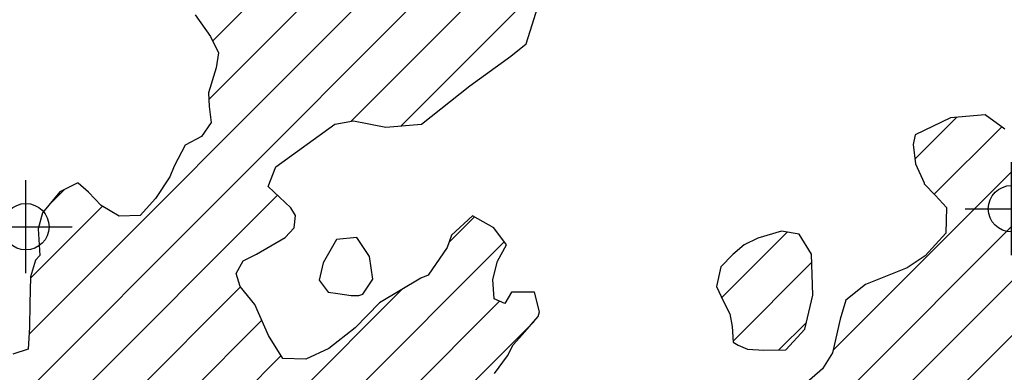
# Model space of a CAD drawing. Extents: x 192051 to 352051, y 710978 to 817615.
# Tile 75 of 85: x 288823 to 294130, y 791404 to 793302. Entities that reach past the tile are written whole.
import ezdxf

# ---------------------------------------------------------------- set-up
doc = ezdxf.new("R2010")
doc.units = 0
doc.header["$LTSCALE"] = 800
doc.header["$PDMODE"] = 34
doc.header["$PDSIZE"] = 250
doc.layers.get('0').update_dxf_attribs({"linetype": 'CONTINUOUS'})
for name, color, linetype in [('SEC', 2, 'CONTINUOUS'), ('WETDBA', 11, 'CONTINUOUS'), ('WETFILL', 12, 'CONTINUOUS')]:
    doc.layers.add(name, color=color, linetype=linetype)

# ---------------------------------------------------------------- blocks, each defined once
blk = doc.blocks.new('*X')
at = {"color": 0}
for p, q in [((289862.4, 793187.4), (291123.6, 794448.5)), ((289842.1, 792872.4), (291276.1, 794306.4)), ((288873, 791608.5), (291426.1, 794161.7)), ((285193.4, 787634.3), (291542, 793982.9)), ((290609, 792755.2), (291585.8, 793732.1)), ((290878.8, 792730.3), (291627, 793478.6)), ((285074.5, 782800.4), (295512.1, 793238)), ((285253.3, 782684.5), (295750.8, 793182.1)), ((293647.7, 792552.3), (293871.3, 792776)), ((293752.3, 792362.3), (294116, 792726)), ((293206.1, 791521.4), (294223.9, 792539.2)), ((285483.8, 787630), (290211.6, 792357.9)), ((288983.1, 792308.1), (289063.2, 792388.2)), ((284895.7, 782916.3), (294315.2, 792335.9)), ((288880.7, 791911), (289268.5, 792298.7)), ((291136, 792103.4), (291273.3, 792240.8)), ((292605.9, 791805.3), (292959.6, 792158.9)), ((280543.2, 781216), (291434.1, 792106.8)), ((292667.5, 791572.2), (293092.5, 791997.2)), ((279892.2, 780859.7), (290882.4, 791849.9)), ((285694.3, 787545.8), (290012.4, 791864)), ((280831.4, 781209.5), (291408.9, 791787)), ((281961.3, 783518.2), (290127.1, 791684)), ((291152.3, 791235.7), (291593.1, 791676.5)), ((292914.5, 791524.5), (293062.9, 791672.9)), ((281859.9, 783122.1), (290232.1, 791494.2))]:
    blk.add_line(p, q, dxfattribs=at)

msp = doc.modelspace()

# ---------------------------------------------------------------- linework, layer by layer
at = {"layer": 'SEC', "color": 0}
for p in [(294168.5, 792284.6), (288856, 792187.7)]:
    msp.add_point(p, dxfattribs=at)
at = {"layer": 'WETDBA', "color": 0}
for points in [[(291381.5, 791397), (291451.4, 791493.4), (291482.5, 791551.4), (291533, 791607.4), (291616.9, 791703.9), (291625.1, 791730.4), (291597.4, 791835.4), (291474.1, 791835.5), (291436.8, 791774.7), (291380.3, 791799.5), (291372.8, 791903.3), (291398.8, 792002.3), (291446.4, 792090.3), (291378.4, 792181.2), (291263.9, 792246.1), (291149.5, 792141.8), (291126.1, 792075.5), (291023.8, 791926.7), (290984.1, 791910.4), (290761.2, 791777.7), (290631.6, 791642.7), (290489.4, 791532.6), (290365, 791475.6), (290241.7, 791479.2), (290163.1, 791602.1), (290089.8, 791768.9), (290011.4, 791865.3), (289990.1, 791935.6), (290026.7, 792003.3), (290099.7, 792040.6), (290253.3, 792130.5), (290302.3, 792181.6), (290309.9, 792247.4), (290283.5, 792288.6), (290223.7, 792346.7), (290161.3, 792404.1), (290202.5, 792510.5), (290521.3, 792740.7), (290621, 792757.2), (290795.8, 792723.2), (290987.6, 792739.7), (291249.4, 792947), (291469, 793105.2), (291551.6, 793172.7), (291637.4, 793441.9)], [(289769.1, 793328.8), (289850.2, 793212.2), (289893.8, 793123.9), (289881.2, 793043.4), (289840.7, 792908.4), (289843.6, 792835.5), (289854.4, 792749.7), (289802.7, 792674), (289713.7, 792626.2), (289654.3, 792513.6), (289631.6, 792456.8), (289554.5, 792340.2), (289471.7, 792248.2), (289358.3, 792243.9), (289261.8, 792302.8), (289193.3, 792374.1), (289137.2, 792422), (289132.7, 792423), (289039, 792376.1), (288945.2, 792262), (288921.9, 792177.2), (288931.7, 792033.6), (288908.5, 792007.7), (288880.8, 791918), (288878, 791772.3), (288875.6, 791647.7), (288867.5, 791527.8), (288785.8, 791502.6)], [(294132.8, 792713.7), (294027.3, 792790.3), (293839.8, 792773.1), (293649.6, 792682.9), (293638.9, 792630.3), (293650.6, 792526.3), (293698.5, 792424.6), (293698.5, 792418.8), (293759, 792355.2), (293818.8, 792291.2), (293813.9, 792153.5), (293703.3, 792030.4), (293605.4, 791967.1), (293380.9, 791876.1), (293276.2, 791792), (293245.3, 791689.5), (293203, 791508.2), (293149.1, 791422.3), (293011.1, 791302.5)]]:
    msp.add_lwpolyline(points, dxfattribs=at)
for points in [[(292952.9, 791525.1), (293054, 791636.3), (293098.4, 791819.7), (293091.1, 792040.5), (293024.4, 792147.4), (292928.9, 792164.4), (292800.9, 792126.1), (292726.6, 792089.6), (292666.9, 792039.1), (292601.1, 791972.6), (292578.6, 791866), (292615.2, 791784.7), (292649.7, 791719.4), (292662.5, 791651.2), (292667.8, 791566.9), (292694.4, 791550.3), (292746, 791528.3), (292833.1, 791523.1)], [(290726.5, 791905.7), (290707.8, 792028.2), (290640.4, 792130.3), (290529.7, 792119.3), (290457.9, 791993.6), (290437.4, 791900.1), (290485.8, 791834.9), (290537.4, 791827.5), (290609.9, 791816.7), (290651, 791817.6), (290672.5, 791824.7)]]:
    msp.add_lwpolyline(points, close=True, dxfattribs=at)

# ---------------------------------------------------------------- block references
at = {"layer": 'WETFILL', "color": 0}
msp.add_blockref('*X', (0, 0), dxfattribs=at)
msp.add_blockref('*X', (0, 0), dxfattribs=at)
msp.add_blockref('*X', (0, 0), dxfattribs=at)
msp.add_blockref('*X', (0, 0), dxfattribs=at)
msp.add_blockref('*X', (0, 0), dxfattribs=at)
msp.add_blockref('*X', (0, 0), dxfattribs=at)
msp.add_blockref('*X', (0, 0), dxfattribs=at)
msp.add_blockref('*X', (0, 0), dxfattribs=at)
msp.add_blockref('*X', (0, 0), dxfattribs=at)
msp.add_blockref('*X', (0, 0), dxfattribs=at)
msp.add_blockref('*X', (0, 0), dxfattribs=at)
msp.add_blockref('*X', (0, 0), dxfattribs=at)
msp.add_blockref('*X', (0, 0), dxfattribs=at)
msp.add_blockref('*X', (0, 0), dxfattribs=at)
msp.add_blockref('*X', (0, 0), dxfattribs=at)
msp.add_blockref('*X', (0, 0), dxfattribs=at)
msp.add_blockref('*X', (0, 0), dxfattribs=at)
msp.add_blockref('*X', (0, 0), dxfattribs=at)
msp.add_blockref('*X', (0, 0), dxfattribs=at)
msp.add_blockref('*X', (0, 0), dxfattribs=at)
msp.add_blockref('*X', (0, 0), dxfattribs=at)
msp.add_blockref('*X', (0, 0), dxfattribs=at)
msp.add_blockref('*X', (0, 0), dxfattribs=at)
msp.add_blockref('*X', (0, 0), dxfattribs=at)
msp.add_blockref('*X', (0, 0), dxfattribs=at)
msp.add_blockref('*X', (0, 0), dxfattribs=at)
msp.add_blockref('*X', (0, 0), dxfattribs=at)
msp.add_blockref('*X', (0, 0), dxfattribs=at)
msp.add_blockref('*X', (0, 0), dxfattribs=at)
msp.add_blockref('*X', (0, 0), dxfattribs=at)
msp.add_blockref('*X', (0, 0), dxfattribs=at)
msp.add_blockref('*X', (0, 0), dxfattribs=at)
msp.add_blockref('*X', (0, 0), dxfattribs=at)
msp.add_blockref('*X', (0, 0), dxfattribs=at)
msp.add_blockref('*X', (0, 0), dxfattribs=at)
msp.add_blockref('*X', (0, 0), dxfattribs=at)
msp.add_blockref('*X', (0, 0), dxfattribs=at)
msp.add_blockref('*X', (0, 0), dxfattribs=at)
msp.add_blockref('*X', (0, 0), dxfattribs=at)
msp.add_blockref('*X', (0, 0), dxfattribs=at)
msp.add_blockref('*X', (0, 0), dxfattribs=at)
msp.add_blockref('*X', (0, 0), dxfattribs=at)
msp.add_blockref('*X', (0, 0), dxfattribs=at)
msp.add_blockref('*X', (0, 0), dxfattribs=at)
msp.add_blockref('*X', (0, 0), dxfattribs=at)
msp.add_blockref('*X', (0, 0), dxfattribs=at)
msp.add_blockref('*X', (0, 0), dxfattribs=at)
msp.add_blockref('*X', (0, 0), dxfattribs=at)
msp.add_blockref('*X', (0, 0), dxfattribs=at)
msp.add_blockref('*X', (0, 0), dxfattribs=at)
msp.add_blockref('*X', (0, 0), dxfattribs=at)
msp.add_blockref('*X', (0, 0), dxfattribs=at)
msp.add_blockref('*X', (0, 0), dxfattribs=at)
msp.add_blockref('*X', (0, 0), dxfattribs=at)
msp.add_blockref('*X', (0, 0), dxfattribs=at)
msp.add_blockref('*X', (0, 0), dxfattribs=at)
msp.add_blockref('*X', (0, 0), dxfattribs=at)
msp.add_blockref('*X', (0, 0), dxfattribs=at)
msp.add_blockref('*X', (0, 0), dxfattribs=at)
msp.add_blockref('*X', (0, 0), dxfattribs=at)
msp.add_blockref('*X', (0, 0), dxfattribs=at)
msp.add_blockref('*X', (0, 0), dxfattribs=at)
msp.add_blockref('*X', (0, 0), dxfattribs=at)
msp.add_blockref('*X', (0, 0), dxfattribs=at)
msp.add_blockref('*X', (0, 0), dxfattribs=at)
msp.add_blockref('*X', (0, 0), dxfattribs=at)
msp.add_blockref('*X', (0, 0), dxfattribs=at)
msp.add_blockref('*X', (0, 0), dxfattribs=at)
msp.add_blockref('*X', (0, 0), dxfattribs=at)
msp.add_blockref('*X', (0, 0), dxfattribs=at)
msp.add_blockref('*X', (0, 0), dxfattribs=at)
msp.add_blockref('*X', (0, 0), dxfattribs=at)
msp.add_blockref('*X', (0, 0), dxfattribs=at)
msp.add_blockref('*X', (0, 0), dxfattribs=at)
msp.add_blockref('*X', (0, 0), dxfattribs=at)
msp.add_blockref('*X', (0, 0), dxfattribs=at)
msp.add_blockref('*X', (0, 0), dxfattribs=at)
msp.add_blockref('*X', (0, 0), dxfattribs=at)
msp.add_blockref('*X', (0, 0), dxfattribs=at)
msp.add_blockref('*X', (0, 0), dxfattribs=at)
msp.add_blockref('*X', (0, 0), dxfattribs=at)
msp.add_blockref('*X', (0, 0), dxfattribs=at)
msp.add_blockref('*X', (0, 0), dxfattribs=at)
msp.add_blockref('*X', (0, 0), dxfattribs=at)
msp.add_blockref('*X', (0, 0), dxfattribs=at)
msp.add_blockref('*X', (0, 0), dxfattribs=at)
msp.add_blockref('*X', (0, 0), dxfattribs=at)
msp.add_blockref('*X', (0, 0), dxfattribs=at)
msp.add_blockref('*X', (0, 0), dxfattribs=at)
msp.add_blockref('*X', (0, 0), dxfattribs=at)
msp.add_blockref('*X', (0, 0), dxfattribs=at)
msp.add_blockref('*X', (0, 0), dxfattribs=at)
msp.add_blockref('*X', (0, 0), dxfattribs=at)
msp.add_blockref('*X', (0, 0), dxfattribs=at)
msp.add_blockref('*X', (0, 0), dxfattribs=at)
msp.add_blockref('*X', (0, 0), dxfattribs=at)
msp.add_blockref('*X', (0, 0), dxfattribs=at)
msp.add_blockref('*X', (0, 0), dxfattribs=at)
msp.add_blockref('*X', (0, 0), dxfattribs=at)
msp.add_blockref('*X', (0, 0), dxfattribs=at)

doc.saveas('drawing.dxf')
